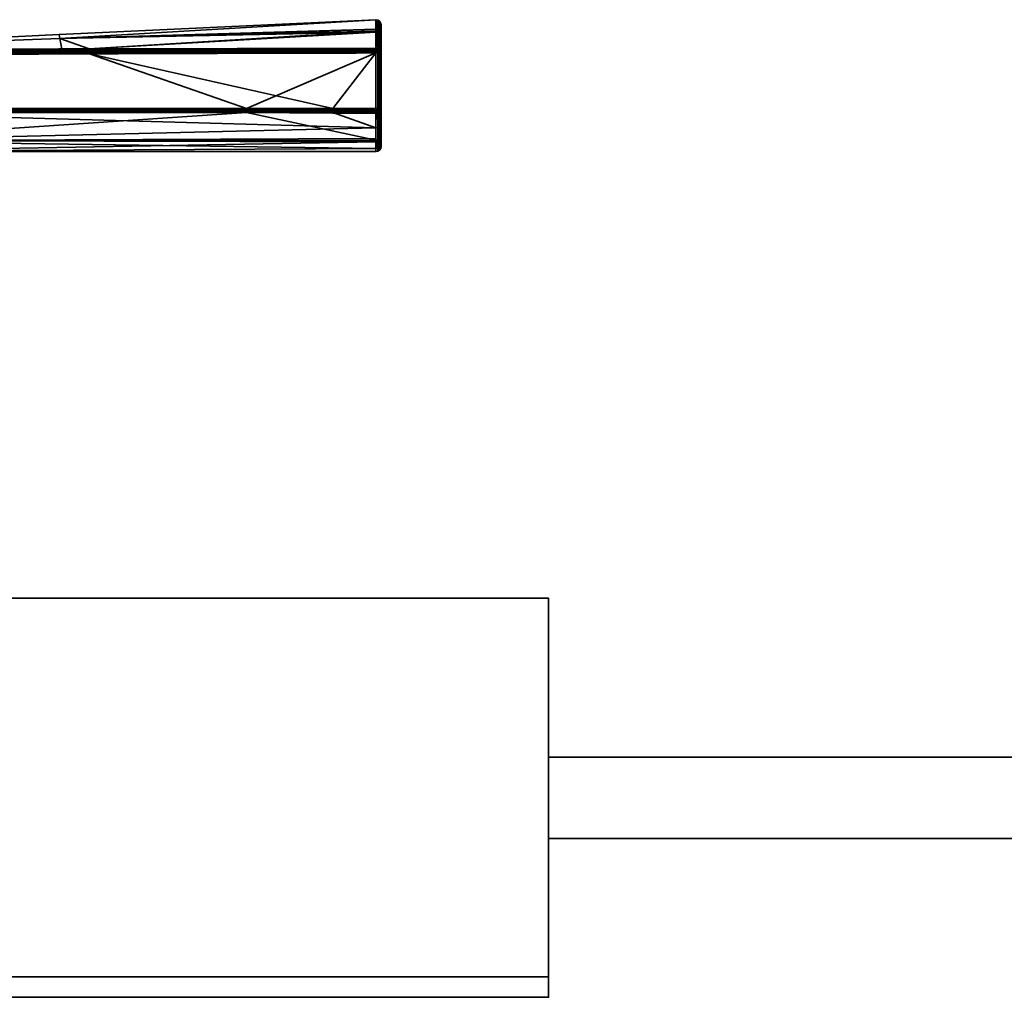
# Model space of a CAD drawing. Header units: millimetres. Extents: x -309 to 8309, y -96 to 57.
# Tile 77 of 95: x 5826 to 5923, y -39 to 57. Entities that reach past the tile are written whole.
import ezdxf

# ---------------------------------------------------------------- set-up
doc = ezdxf.new("R2010")
doc.units = ezdxf.units.MM
doc.layers.add('151', color=7, linetype='Continuous', true_color=0xffffff)
doc.layers.add('31', color=7, linetype='Continuous', true_color=0xffffff)

# ---------------------------------------------------------------- blocks, each defined once
blk = doc.blocks.new('UG_SURFACE_004')
at = {"layer": '31', "color": 251, "linetype": 'Continuous', "lineweight": 35}
for points in [[(5860.988, 56.988, 1104), (5829.783, 55.53, 1104), (5829.853, 55.149, 1109.565)], [(5829.853, 55.149, 1098.435), (5829.783, 55.53, 1104), (5860.988, 56.988, 1104)], [(5860.988, 56.988, 1104), (5860.988, 56.988, 1104), (5829.783, 55.53, 1104)], [(5829.853, 55.149, 1109.565), (5860.992, 56.021, 1109.683), (5860.988, 56.988, 1104)], [(5860.988, 56.988, 1104), (5860.992, 56.06, 1098.31), (5829.853, 55.149, 1098.435)], [(5860.992, 56.06, 1098.31), (5860.988, 56.988, 1104), (5861.183, 56.954, 1104)], [(5861.183, 56.954, 1104), (5860.988, 56.988, 1104), (5860.992, 56.021, 1109.683)], [(5860.988, 56.988, 1104), (5860.988, 56.988, 1104), (5861.183, 56.954, 1104)], [(5861.183, 56.954, 1104), (5861.187, 55.827, 1097.102), (5860.992, 56.06, 1098.31)], [(5860.992, 56.021, 1109.683), (5861.187, 55.729, 1111.183), (5861.183, 56.954, 1104)], [(5861.351, 55.725, 1097.136), (5861.187, 55.827, 1097.102), (5861.183, 56.954, 1104)], [(5861.35, 56.846, 1104), (5861.183, 56.954, 1104), (5861.187, 55.729, 1111.183)], [(5861.183, 56.954, 1104), (5861.35, 56.846, 1104), (5861.351, 55.725, 1097.136)], [(5861.187, 55.729, 1111.183), (5861.351, 55.628, 1111.147), (5861.35, 56.846, 1104)], [(5861.461, 55.57, 1097.188), (5861.351, 55.725, 1097.136), (5861.35, 56.846, 1104)], [(5861.461, 56.682, 1104), (5861.35, 56.846, 1104), (5861.351, 55.628, 1111.147)], [(5861.35, 56.846, 1104), (5861.461, 56.682, 1104), (5861.461, 55.57, 1097.188)], [(5861.351, 55.628, 1111.147), (5861.461, 55.474, 1111.093), (5861.461, 56.682, 1104)], [(5861.461, 56.682, 1104), (5861.5, 56.488, 1104), (5861.5, 55.387, 1097.249)], [(5861.461, 56.682, 1104), (5861.461, 55.474, 1111.093), (5861.5, 55.292, 1111.029)], [(5861.5, 55.292, 1111.029), (5861.5, 56.488, 1104), (5861.461, 56.682, 1104)], [(5861.5, 55.387, 1097.249), (5861.461, 55.57, 1097.188), (5861.461, 56.682, 1104)], [(5861.5, 56.488, 1104), (5861.5, 44.5, 1104), (5861.5, 45.437, 1098.497)], [(5861.5, 56.488, 1104), (5861.5, 44.807, 1107.178), (5861.5, 44.5, 1104)], [(5861.5, 56.488, 1104), (5861.5, 46.779, 1112.401), (5861.5, 44.807, 1107.178)], [(5861.5, 46.779, 1112.401), (5861.5, 56.488, 1104), (5861.5, 55.292, 1111.029)], [(5861.5, 45.437, 1098.497), (5861.5, 48.143, 1093.615), (5861.5, 55.387, 1097.249), (5861.5, 56.488, 1104)], [(5798.479, 53.999, 1109.419), (5829.853, 55.149, 1109.565), (5829.783, 55.53, 1104)], [(5798.479, 53.999, 1098.581), (5798.479, 53.999, 1104), (5829.783, 55.53, 1104)], [(5829.783, 55.53, 1104), (5829.853, 55.149, 1098.435), (5798.479, 53.999, 1098.581)], [(5829.783, 55.53, 1104), (5798.479, 53.999, 1104), (5798.479, 53.999, 1109.419)], [(5829.853, 55.149, 1098.435), (5860.992, 56.06, 1098.31), (5860.993, 55.861, 1097.09)], [(5860.993, 55.763, 1111.195), (5860.992, 56.021, 1109.683), (5829.853, 55.149, 1109.565)], [(5832.755, 54.111, 1093.353), (5829.853, 55.149, 1098.435), (5860.993, 55.861, 1097.09)], [(5860.993, 55.763, 1111.195), (5829.853, 55.149, 1109.565), (5832.755, 54.111, 1114.647)], [(5860.993, 55.861, 1097.09), (5861, 54.146, 1093.253), (5832.755, 54.111, 1093.353)], [(5832.755, 54.111, 1114.647), (5861, 54.146, 1114.747), (5860.993, 55.763, 1111.195)], [(5861.187, 55.827, 1097.102), (5860.993, 55.861, 1097.09), (5860.992, 56.06, 1098.31)], [(5860.992, 56.021, 1109.683), (5860.993, 55.763, 1111.195), (5861.187, 55.729, 1111.183)], [(5860.993, 55.861, 1097.09), (5861.187, 55.827, 1097.102), (5861.168, 54.117, 1093.269)], [(5861.168, 54.117, 1093.269), (5861, 54.146, 1093.253), (5860.993, 55.861, 1097.09)], [(5860.993, 55.763, 1111.195), (5861, 54.146, 1114.747), (5861.168, 54.117, 1114.731)], [(5861.168, 54.117, 1114.731), (5861.187, 55.729, 1111.183), (5860.993, 55.763, 1111.195)], [(5861.187, 55.827, 1097.102), (5861.191, 54.113, 1093.271), (5861.168, 54.117, 1093.269)], [(5861.168, 54.117, 1114.731), (5861.191, 54.113, 1114.728), (5861.187, 55.729, 1111.183)], [(5861.187, 55.827, 1097.102), (5861.325, 54.035, 1093.316), (5861.314, 54.042, 1093.312)], [(5861.325, 54.035, 1093.316), (5861.187, 55.827, 1097.102), (5861.351, 55.725, 1097.136)], [(5861.314, 54.042, 1093.312), (5861.191, 54.113, 1093.271), (5861.187, 55.827, 1097.102)], [(5861.187, 55.729, 1111.183), (5861.191, 54.113, 1114.728), (5861.314, 54.042, 1114.688)], [(5861.314, 54.042, 1114.688), (5861.325, 54.035, 1114.684), (5861.187, 55.729, 1111.183)], [(5861.351, 55.628, 1111.147), (5861.187, 55.729, 1111.183), (5861.325, 54.035, 1114.684)], [(5861.351, 55.725, 1097.136), (5861.353, 54.019, 1093.325), (5861.325, 54.035, 1093.316)], [(5861.325, 54.035, 1114.684), (5861.353, 54.019, 1114.675), (5861.351, 55.628, 1111.147)], [(5861.448, 53.896, 1093.395), (5861.351, 55.725, 1097.136), (5861.461, 55.57, 1097.188)], [(5861.448, 53.896, 1093.395), (5861.353, 54.019, 1093.325), (5861.351, 55.725, 1097.136)], [(5861.351, 55.628, 1111.147), (5861.353, 54.019, 1114.675), (5861.448, 53.896, 1114.605)], [(5861.461, 55.474, 1111.093), (5861.351, 55.628, 1111.147), (5861.448, 53.896, 1114.605)], [(5861.461, 55.57, 1097.188), (5861.462, 53.878, 1093.405), (5861.448, 53.896, 1093.395)], [(5861.448, 53.896, 1114.605), (5861.462, 53.878, 1114.595), (5861.461, 55.474, 1111.093)], [(5861.461, 55.57, 1097.188), (5861.5, 55.387, 1097.249), (5861.5, 53.711, 1093.5)], [(5861.5, 53.711, 1093.5), (5861.462, 53.878, 1093.405), (5861.461, 55.57, 1097.188)], [(5861.461, 55.474, 1111.093), (5861.462, 53.878, 1114.595), (5861.5, 53.711, 1114.5)], [(5861.5, 53.711, 1114.5), (5861.5, 55.292, 1111.029), (5861.461, 55.474, 1111.093)], [(5861.5, 48.143, 1093.615), (5861.5, 48.235, 1093.5), (5861.5, 53.711, 1093.5), (5861.5, 55.387, 1097.249)], [(5798.499, 54, 1114.5), (5829.853, 55.149, 1109.565), (5798.479, 53.999, 1109.419)], [(5798.499, 54, 1093.5), (5798.479, 53.999, 1098.581), (5829.853, 55.149, 1098.435)], [(5798.499, 54, 1114.5), (5830.043, 54.102, 1114.636), (5829.853, 55.149, 1109.565)], [(5829.853, 55.149, 1098.435), (5830.043, 54.102, 1093.364), (5798.499, 54, 1093.5)], [(5829.853, 55.149, 1109.565), (5830.043, 54.102, 1114.636), (5832.755, 54.111, 1114.647)], [(5832.755, 54.111, 1093.353), (5830.043, 54.102, 1093.364), (5829.853, 55.149, 1098.435)], [(5861.5, 55.292, 1111.029), (5861.5, 53.711, 1114.5), (5861.5, 48.235, 1114.5), (5861.5, 46.779, 1112.401)], [(5848.237, 48.236, 1093), (5798.475, 48.234, 1093), (5798.5, 53.5, 1093), (5832.757, 53.633, 1093)], [(5798.499, 53.976, 1114.655), (5832.755, 54.058, 1114.763), (5830.043, 54.102, 1114.636)], [(5830.043, 54.102, 1114.636), (5798.499, 54, 1114.5), (5798.499, 53.976, 1114.655)], [(5798.499, 53.976, 1093.346), (5798.499, 54, 1093.5), (5830.043, 54.102, 1093.364)], [(5830.043, 54.102, 1093.364), (5832.755, 54.058, 1093.237), (5798.499, 53.976, 1093.346)], [(5832.755, 53.978, 1114.861), (5832.755, 54.058, 1114.763), (5798.499, 53.976, 1114.655)], [(5832.755, 54.058, 1093.237), (5832.755, 53.978, 1093.139), (5798.499, 53.904, 1093.206)], [(5798.499, 53.904, 1093.206), (5798.499, 53.976, 1093.346), (5832.755, 54.058, 1093.237)], [(5832.756, 53.876, 1114.937), (5832.755, 53.978, 1114.861), (5798.499, 53.904, 1114.794)], [(5798.499, 53.976, 1114.655), (5798.499, 53.904, 1114.794), (5832.755, 53.978, 1114.861)], [(5798.5, 53.794, 1093.096), (5798.499, 53.904, 1093.206), (5832.755, 53.978, 1093.139)], [(5798.499, 53.904, 1114.794), (5798.5, 53.794, 1114.905), (5832.756, 53.876, 1114.937)], [(5832.755, 53.978, 1093.139), (5832.756, 53.876, 1093.063), (5798.5, 53.794, 1093.096)], [(5832.756, 53.759, 1114.984), (5832.756, 53.876, 1114.937), (5798.5, 53.794, 1114.905)], [(5832.756, 53.876, 1093.063), (5832.756, 53.759, 1093.016), (5798.5, 53.654, 1093.024)], [(5798.5, 53.654, 1093.024), (5798.5, 53.794, 1093.096), (5832.756, 53.876, 1093.063)], [(5798.5, 53.794, 1114.905), (5798.5, 53.654, 1114.976), (5832.756, 53.759, 1114.984)], [(5798.5, 53.5, 1115), (5832.757, 53.633, 1115), (5832.756, 53.759, 1114.984)], [(5832.756, 53.759, 1114.984), (5798.5, 53.654, 1114.976), (5798.5, 53.5, 1115)], [(5798.5, 53.5, 1093), (5798.5, 53.654, 1093.024), (5832.756, 53.759, 1093.016)], [(5832.756, 53.759, 1093.016), (5832.757, 53.633, 1093), (5798.5, 53.5, 1093)], [(5832.757, 53.633, 1115), (5798.5, 53.5, 1115), (5806.99, 48.233, 1115), (5856.747, 48.236, 1115)], [(5832.755, 54.058, 1114.763), (5832.755, 54.111, 1114.647), (5830.043, 54.102, 1114.636)], [(5830.043, 54.102, 1093.364), (5832.755, 54.111, 1093.353), (5832.755, 54.058, 1093.237)], [(5861, 54.146, 1114.747), (5832.755, 54.111, 1114.647), (5832.755, 54.058, 1114.763)], [(5832.755, 54.058, 1114.763), (5861, 54.085, 1114.833), (5861, 54.146, 1114.747)], [(5861, 54.146, 1093.253), (5861, 54.085, 1093.167), (5832.755, 54.058, 1093.237)], [(5832.755, 54.058, 1093.237), (5832.755, 54.111, 1093.353), (5861, 54.146, 1093.253)], [(5861, 54.065, 1114.85), (5861, 54.085, 1114.833), (5832.755, 54.058, 1114.763)], [(5832.755, 53.978, 1093.139), (5832.755, 54.058, 1093.237), (5861, 54.085, 1093.167)], [(5861, 54.085, 1093.167), (5861, 54.065, 1093.15), (5832.755, 53.978, 1093.139)], [(5861, 54.065, 1114.85), (5832.755, 54.058, 1114.763), (5832.755, 53.978, 1114.861)], [(5832.755, 53.978, 1114.861), (5861, 54.007, 1114.903), (5861, 54.065, 1114.85)], [(5861, 54.065, 1093.15), (5861, 54.007, 1093.097), (5832.755, 53.978, 1093.139)], [(5861, 54.007, 1114.903), (5832.755, 53.978, 1114.861), (5832.756, 53.876, 1114.937)], [(5832.756, 53.876, 1093.063), (5832.755, 53.978, 1093.139), (5861, 54.007, 1093.097)], [(5832.756, 53.876, 1114.937), (5861, 53.916, 1114.956), (5861, 54.007, 1114.903)], [(5861, 54.007, 1093.097), (5861, 53.916, 1093.044), (5832.756, 53.876, 1093.063)], [(5861, 53.903, 1114.96), (5861, 53.916, 1114.956), (5832.756, 53.876, 1114.937)], [(5832.756, 53.876, 1093.063), (5861, 53.916, 1093.044), (5861, 53.903, 1093.04)], [(5861, 53.903, 1114.96), (5832.756, 53.876, 1114.937), (5832.756, 53.759, 1114.984)], [(5832.756, 53.759, 1114.984), (5861, 53.816, 1114.989), (5861, 53.903, 1114.96)], [(5861, 53.903, 1093.04), (5832.756, 53.759, 1093.016), (5832.756, 53.876, 1093.063)], [(5861, 53.903, 1093.04), (5861, 53.816, 1093.011), (5832.756, 53.759, 1093.016)], [(5861, 53.711, 1115), (5861, 53.816, 1114.989), (5832.756, 53.759, 1114.984)], [(5832.756, 53.759, 1093.016), (5861, 53.816, 1093.011), (5861, 53.711, 1093)], [(5832.756, 53.759, 1114.984), (5832.757, 53.633, 1115), (5861, 53.711, 1115)], [(5861, 53.711, 1093), (5832.757, 53.633, 1093), (5832.756, 53.759, 1093.016)], [(5856.747, 48.236, 1115), (5861, 53.711, 1115), (5832.757, 53.633, 1115)], [(5832.757, 53.633, 1093), (5861, 53.711, 1093), (5848.237, 48.236, 1093)], [(5861, 53.711, 1093), (5861, 48.235, 1093), (5848.237, 48.236, 1093)], [(5856.747, 48.236, 1115), (5861, 48.235, 1115), (5861, 53.711, 1115)], [(5861.168, 54.117, 1114.731), (5861, 54.146, 1114.747), (5861, 54.085, 1114.833)], [(5861, 54.085, 1093.167), (5861, 54.146, 1093.253), (5861.168, 54.117, 1093.269)], [(5861, 54.085, 1114.833), (5861.135, 54.04, 1114.852), (5861.168, 54.117, 1114.731)], [(5861.168, 54.117, 1093.269), (5861.135, 54.04, 1093.148), (5861, 54.085, 1093.167)], [(5861, 54.085, 1114.833), (5861, 54.065, 1114.85), (5861.135, 54.04, 1114.852)], [(5861.135, 54.04, 1093.148), (5861, 54.065, 1093.15), (5861, 54.085, 1093.167)], [(5861.135, 54.04, 1114.852), (5861, 54.065, 1114.85), (5861, 54.007, 1114.903)], [(5861, 54.007, 1093.097), (5861, 54.065, 1093.15), (5861.135, 54.04, 1093.148)], [(5861.073, 53.889, 1114.962), (5861.135, 54.04, 1114.852), (5861, 54.007, 1114.903)], [(5861, 54.007, 1093.097), (5861.135, 54.04, 1093.148), (5861.073, 53.889, 1093.039)], [(5861, 54.007, 1114.903), (5861, 53.916, 1114.956), (5861.073, 53.889, 1114.962)], [(5861.073, 53.889, 1093.039), (5861, 53.916, 1093.044), (5861, 54.007, 1093.097)], [(5861, 53.916, 1114.956), (5861, 53.903, 1114.96), (5861.073, 53.889, 1114.962)], [(5861.073, 53.889, 1093.039), (5861, 53.903, 1093.04), (5861, 53.916, 1093.044)], [(5861.073, 53.889, 1114.962), (5861, 53.903, 1114.96), (5861, 53.816, 1114.989)], [(5861, 53.816, 1093.011), (5861, 53.903, 1093.04), (5861.073, 53.889, 1093.039)], [(5861, 53.816, 1114.989), (5861, 53.711, 1115), (5861.073, 53.889, 1114.962)], [(5861, 53.711, 1115), (5861.136, 53.848, 1114.962), (5861.073, 53.889, 1114.962)], [(5861.073, 53.889, 1093.039), (5861, 53.711, 1093), (5861, 53.816, 1093.011)], [(5861.073, 53.889, 1093.039), (5861.136, 53.848, 1093.039), (5861, 53.711, 1093)], [(5861, 53.711, 1115), (5861.178, 53.785, 1114.962), (5861.136, 53.848, 1114.962)], [(5861.136, 53.848, 1093.039), (5861.178, 53.785, 1093.039), (5861, 53.711, 1093)], [(5861.178, 53.785, 1114.962), (5861, 53.711, 1115), (5861.191, 53.711, 1114.962)], [(5861.191, 53.711, 1093.038), (5861, 53.711, 1093), (5861.178, 53.785, 1093.039)], [(5861, 53.711, 1115), (5861, 48.235, 1115), (5861.191, 48.235, 1114.962), (5861.191, 53.711, 1114.962)], [(5861, 48.235, 1093), (5861, 53.711, 1093), (5861.191, 53.711, 1093.038), (5861.191, 48.235, 1093.038)], [(5861.073, 53.889, 1114.962), (5861.136, 53.848, 1114.962), (5861.251, 53.963, 1114.852), (5861.135, 54.04, 1114.852)], [(5861.135, 54.04, 1093.148), (5861.251, 53.963, 1093.148), (5861.136, 53.848, 1093.039), (5861.073, 53.889, 1093.039)], [(5861.191, 54.113, 1114.728), (5861.168, 54.117, 1114.731), (5861.135, 54.04, 1114.852)], [(5861.135, 54.04, 1093.148), (5861.168, 54.117, 1093.269), (5861.191, 54.113, 1093.271)], [(5861.191, 54.113, 1114.728), (5861.135, 54.04, 1114.852), (5861.251, 53.963, 1114.852)], [(5861.251, 53.963, 1093.148), (5861.135, 54.04, 1093.148), (5861.191, 54.113, 1093.271)], [(5861.136, 53.848, 1114.962), (5861.178, 53.785, 1114.962), (5861.328, 53.847, 1114.852), (5861.251, 53.963, 1114.852)], [(5861.251, 53.963, 1093.148), (5861.328, 53.847, 1093.148), (5861.178, 53.785, 1093.039), (5861.136, 53.848, 1093.039)], [(5861.328, 53.847, 1114.852), (5861.178, 53.785, 1114.962), (5861.192, 53.711, 1114.962), (5861.353, 53.711, 1114.853)], [(5861.353, 53.711, 1093.147), (5861.192, 53.711, 1093.039), (5861.178, 53.785, 1093.039), (5861.328, 53.847, 1093.148)], [(5861.191, 53.711, 1114.962), (5861.192, 53.711, 1114.962), (5861.178, 53.785, 1114.962)], [(5861.178, 53.785, 1093.039), (5861.192, 53.711, 1093.039), (5861.191, 53.711, 1093.038)], [(5861.251, 53.963, 1114.852), (5861.314, 54.042, 1114.688), (5861.191, 54.113, 1114.728)], [(5861.191, 54.113, 1093.271), (5861.314, 54.042, 1093.312), (5861.251, 53.963, 1093.148)], [(5861.192, 53.711, 1114.962), (5861.191, 53.711, 1114.962), (5861.191, 48.235, 1114.962), (5861.192, 48.235, 1114.962)], [(5861.192, 48.235, 1093.039), (5861.191, 48.235, 1093.038), (5861.191, 53.711, 1093.038), (5861.192, 53.711, 1093.039)], [(5861.192, 48.235, 1114.962), (5861.353, 48.235, 1114.853), (5861.353, 53.711, 1114.853), (5861.192, 53.711, 1114.962)], [(5861.192, 53.711, 1093.039), (5861.353, 53.711, 1093.147), (5861.353, 48.235, 1093.147), (5861.192, 48.235, 1093.039)], [(5861.251, 53.963, 1114.852), (5861.323, 54.032, 1114.689), (5861.314, 54.042, 1114.688)], [(5861.314, 54.042, 1093.312), (5861.323, 54.032, 1093.311), (5861.251, 53.963, 1093.148)], [(5861.323, 54.032, 1114.689), (5861.251, 53.963, 1114.852), (5861.328, 53.847, 1114.852)], [(5861.251, 53.963, 1093.148), (5861.323, 54.032, 1093.311), (5861.428, 53.889, 1093.312)], [(5861.428, 53.889, 1093.312), (5861.328, 53.847, 1093.148), (5861.251, 53.963, 1093.148)], [(5861.314, 54.042, 1114.688), (5861.323, 54.032, 1114.689), (5861.325, 54.035, 1114.684)], [(5861.325, 54.035, 1093.316), (5861.323, 54.032, 1093.311), (5861.314, 54.042, 1093.312)], [(5861.353, 54.019, 1114.675), (5861.325, 54.035, 1114.684), (5861.323, 54.032, 1114.689)], [(5861.323, 54.032, 1093.311), (5861.325, 54.035, 1093.316), (5861.353, 54.019, 1093.325)], [(5861.328, 53.847, 1114.852), (5861.428, 53.889, 1114.688), (5861.323, 54.032, 1114.689)], [(5861.323, 54.032, 1114.689), (5861.428, 53.889, 1114.688), (5861.353, 54.019, 1114.675)], [(5861.353, 54.019, 1093.325), (5861.428, 53.889, 1093.312), (5861.323, 54.032, 1093.311)], [(5861.428, 53.889, 1114.688), (5861.328, 53.847, 1114.852), (5861.355, 53.711, 1114.852), (5861.461, 53.711, 1114.691)], [(5861.461, 53.711, 1093.309), (5861.355, 53.711, 1093.148), (5861.328, 53.847, 1093.148), (5861.428, 53.889, 1093.312)], [(5861.353, 53.711, 1114.853), (5861.355, 53.711, 1114.852), (5861.328, 53.847, 1114.852)], [(5861.328, 53.847, 1093.148), (5861.355, 53.711, 1093.148), (5861.353, 53.711, 1093.147)], [(5861.428, 53.889, 1114.688), (5861.448, 53.896, 1114.605), (5861.353, 54.019, 1114.675)], [(5861.353, 54.019, 1093.325), (5861.448, 53.896, 1093.395), (5861.428, 53.889, 1093.312)], [(5861.355, 53.711, 1114.852), (5861.353, 53.711, 1114.853), (5861.353, 48.235, 1114.853), (5861.355, 48.235, 1114.852)], [(5861.355, 48.235, 1093.148), (5861.353, 48.235, 1093.147), (5861.353, 53.711, 1093.147), (5861.355, 53.711, 1093.148)], [(5861.355, 48.235, 1114.852), (5861.461, 48.235, 1114.691), (5861.461, 53.711, 1114.691), (5861.355, 53.711, 1114.852)], [(5861.355, 53.711, 1093.148), (5861.461, 53.711, 1093.309), (5861.461, 48.235, 1093.309), (5861.355, 48.235, 1093.148)], [(5861.448, 53.896, 1114.605), (5861.428, 53.889, 1114.688), (5861.463, 53.711, 1114.688)], [(5861.463, 53.711, 1093.312), (5861.428, 53.889, 1093.312), (5861.448, 53.896, 1093.395)], [(5861.461, 53.711, 1114.691), (5861.463, 53.711, 1114.688), (5861.428, 53.889, 1114.688)], [(5861.428, 53.889, 1093.312), (5861.463, 53.711, 1093.312), (5861.461, 53.711, 1093.309)], [(5861.463, 53.711, 1114.688), (5861.462, 53.878, 1114.595), (5861.448, 53.896, 1114.605)], [(5861.448, 53.896, 1093.395), (5861.462, 53.878, 1093.405), (5861.463, 53.711, 1093.312)], [(5861.463, 53.711, 1114.688), (5861.461, 53.711, 1114.691), (5861.461, 48.235, 1114.691), (5861.463, 48.235, 1114.688)], [(5861.463, 48.235, 1093.312), (5861.461, 48.235, 1093.309), (5861.461, 53.711, 1093.309), (5861.463, 53.711, 1093.312)], [(5861.463, 53.711, 1114.688), (5861.5, 53.711, 1114.5), (5861.462, 53.878, 1114.595)], [(5861.462, 53.878, 1093.405), (5861.5, 53.711, 1093.5), (5861.463, 53.711, 1093.312)], [(5861.463, 48.235, 1114.688), (5861.5, 48.235, 1114.5), (5861.5, 53.711, 1114.5), (5861.463, 53.711, 1114.688)], [(5861.463, 53.711, 1093.312), (5861.5, 53.711, 1093.5), (5861.5, 48.235, 1093.5), (5861.463, 48.235, 1093.312)], [(5848.237, 48.236, 1093), (5848.237, 48.126, 1093.012), (5798.477, 48.124, 1093.012), (5798.475, 48.234, 1093)], [(5848.237, 48.126, 1093.012), (5848.237, 48.021, 1093.048), (5798.479, 48.02, 1093.048), (5798.477, 48.124, 1093.012)], [(5798.481, 47.925, 1093.107), (5798.479, 48.02, 1093.048), (5848.237, 48.021, 1093.048)], [(5848.237, 48.021, 1093.048), (5848.237, 47.927, 1093.107), (5798.481, 47.925, 1093.107)], [(5807.363, 47.847, 1093.184), (5798.481, 47.925, 1093.107), (5848.237, 47.927, 1093.107)], [(5856.747, 48.126, 1114.988), (5856.747, 48.236, 1115), (5806.99, 48.233, 1115), (5806.99, 48.123, 1114.988)], [(5856.747, 48.021, 1114.952), (5856.747, 48.126, 1114.988), (5806.99, 48.123, 1114.988), (5806.99, 48.019, 1114.952)], [(5856.747, 47.927, 1114.893), (5856.747, 48.021, 1114.952), (5806.99, 48.019, 1114.952)], [(5806.99, 48.019, 1114.952), (5806.99, 47.924, 1114.893), (5856.747, 47.927, 1114.893)], [(5856.747, 47.927, 1114.893), (5806.99, 47.924, 1114.893), (5807.363, 47.845, 1114.816)], [(5807.362, 45.079, 1098.017), (5807.363, 47.847, 1093.184), (5848.237, 47.848, 1093.184)], [(5848.237, 47.848, 1093.184), (5861, 45.126, 1098.042), (5807.362, 45.079, 1098.017)], [(5861, 46.347, 1112.653), (5807.363, 47.845, 1114.816), (5807.362, 45.073, 1109.968)], [(5807.363, 47.845, 1114.816), (5856.747, 47.848, 1114.816), (5856.747, 47.927, 1114.893)], [(5848.237, 47.927, 1093.107), (5848.237, 47.848, 1093.184), (5807.363, 47.847, 1093.184)], [(5856.747, 47.848, 1114.816), (5807.363, 47.845, 1114.816), (5861, 46.347, 1112.653)], [(5861, 48.235, 1093), (5861, 48.125, 1093.012), (5848.237, 48.126, 1093.012), (5848.237, 48.236, 1093)], [(5848.237, 48.021, 1093.048), (5848.237, 48.126, 1093.012), (5861, 48.125, 1093.012), (5861, 48.044, 1093.04)], [(5861, 48.044, 1093.04), (5861, 48.021, 1093.048), (5848.237, 48.021, 1093.048)], [(5861, 48.021, 1093.048), (5861, 47.927, 1093.107), (5848.237, 47.927, 1093.107), (5848.237, 48.021, 1093.048)], [(5848.237, 47.848, 1093.184), (5848.237, 47.927, 1093.107), (5861, 47.927, 1093.107), (5861, 47.882, 1093.15)], [(5861, 47.882, 1093.15), (5861, 47.848, 1093.184), (5848.237, 47.848, 1093.184)], [(5848.237, 47.848, 1093.184), (5861, 47.848, 1093.184), (5861, 47.753, 1093.302)], [(5848.237, 47.848, 1093.184), (5861, 47.753, 1093.302), (5861, 45.126, 1098.042)], [(5861, 48.125, 1114.988), (5861, 48.235, 1115), (5856.747, 48.236, 1115), (5856.747, 48.126, 1114.988)], [(5861, 48.044, 1114.959), (5861, 48.125, 1114.988), (5856.747, 48.126, 1114.988), (5856.747, 48.021, 1114.952)], [(5856.747, 48.021, 1114.952), (5861, 48.021, 1114.952), (5861, 48.044, 1114.959)], [(5861, 47.927, 1114.893), (5861, 48.021, 1114.952), (5856.747, 48.021, 1114.952), (5856.747, 47.927, 1114.893)], [(5861, 47.882, 1114.85), (5861, 47.927, 1114.893), (5856.747, 47.927, 1114.893), (5856.747, 47.848, 1114.816)], [(5856.747, 47.848, 1114.816), (5861, 47.848, 1114.816), (5861, 47.882, 1114.85)], [(5861, 46.347, 1112.653), (5861, 47.848, 1114.816), (5856.747, 47.848, 1114.816)], [(5861.073, 48.058, 1114.962), (5861, 48.235, 1115), (5861, 48.125, 1114.988)], [(5861.191, 48.235, 1114.962), (5861, 48.235, 1115), (5861.178, 48.162, 1114.962)], [(5861, 48.235, 1115), (5861.136, 48.099, 1114.962), (5861.178, 48.162, 1114.962)], [(5861, 48.235, 1115), (5861.073, 48.058, 1114.962), (5861.136, 48.099, 1114.962)], [(5861.178, 48.162, 1093.039), (5861, 48.235, 1093), (5861.191, 48.235, 1093.038)], [(5861.178, 48.162, 1093.039), (5861.136, 48.099, 1093.039), (5861, 48.235, 1093)], [(5861.136, 48.099, 1093.039), (5861.073, 48.058, 1093.039), (5861, 48.235, 1093)], [(5861, 48.125, 1093.012), (5861, 48.235, 1093), (5861.073, 48.058, 1093.039)], [(5861, 48.125, 1114.988), (5861, 48.044, 1114.959), (5861.073, 48.058, 1114.962)], [(5861.073, 48.058, 1093.039), (5861, 48.044, 1093.04), (5861, 48.125, 1093.012)], [(5861.136, 47.907, 1114.852), (5861.073, 48.058, 1114.962), (5861, 48.021, 1114.952)], [(5861.073, 48.058, 1114.962), (5861, 48.044, 1114.959), (5861, 48.021, 1114.952)], [(5861, 48.021, 1093.048), (5861.073, 48.058, 1093.039), (5861.136, 47.907, 1093.148)], [(5861, 48.021, 1093.048), (5861, 48.044, 1093.04), (5861.073, 48.058, 1093.039)], [(5861, 48.021, 1114.952), (5861, 47.927, 1114.893), (5861.136, 47.907, 1114.852)], [(5861.136, 47.907, 1093.148), (5861, 47.927, 1093.107), (5861, 48.021, 1093.048)], [(5861, 47.927, 1114.893), (5861, 47.882, 1114.85), (5861.136, 47.907, 1114.852)], [(5861.136, 47.907, 1093.148), (5861, 47.882, 1093.15), (5861, 47.927, 1093.107)], [(5861.153, 47.871, 1114.797), (5861.136, 47.907, 1114.852), (5861, 47.882, 1114.85)], [(5861, 47.882, 1093.15), (5861.136, 47.907, 1093.148), (5861.153, 47.871, 1093.203)], [(5861, 47.882, 1114.85), (5861, 47.848, 1114.816), (5861.153, 47.871, 1114.797)], [(5861.153, 47.871, 1093.203), (5861, 47.848, 1093.184), (5861, 47.882, 1093.15)], [(5861.191, 47.782, 1093.326), (5861, 47.753, 1093.302), (5861, 47.848, 1093.184), (5861.153, 47.871, 1093.203)], [(5861.153, 47.871, 1114.797), (5861, 47.848, 1114.816), (5861, 46.347, 1112.653), (5861.191, 46.38, 1112.634)], [(5861, 45.126, 1098.042), (5861, 47.753, 1093.302), (5861.191, 47.782, 1093.326), (5861.191, 45.001, 1098.344)], [(5861.136, 48.099, 1114.962), (5861.073, 48.058, 1114.962), (5861.136, 47.907, 1114.852), (5861.251, 47.984, 1114.852)], [(5861.251, 47.984, 1093.148), (5861.136, 47.907, 1093.148), (5861.073, 48.058, 1093.039), (5861.136, 48.099, 1093.039)], [(5861.178, 48.162, 1114.962), (5861.136, 48.099, 1114.962), (5861.251, 47.984, 1114.852), (5861.328, 48.1, 1114.852)], [(5861.328, 48.1, 1093.148), (5861.251, 47.984, 1093.148), (5861.136, 48.099, 1093.039), (5861.178, 48.162, 1093.039)], [(5861.191, 47.877, 1114.792), (5861.251, 47.984, 1114.852), (5861.136, 47.907, 1114.852)], [(5861.136, 47.907, 1093.148), (5861.251, 47.984, 1093.148), (5861.191, 47.877, 1093.208)], [(5861.136, 47.907, 1114.852), (5861.153, 47.871, 1114.797), (5861.191, 47.877, 1114.792)], [(5861.191, 47.877, 1093.208), (5861.153, 47.871, 1093.203), (5861.136, 47.907, 1093.148)], [(5861.191, 46.38, 1112.634), (5861.191, 47.877, 1114.792), (5861.153, 47.871, 1114.797)], [(5861.153, 47.871, 1093.203), (5861.191, 47.877, 1093.208), (5861.191, 47.782, 1093.326)], [(5861.178, 48.162, 1114.962), (5861.192, 48.235, 1114.962), (5861.191, 48.235, 1114.962)], [(5861.353, 48.235, 1114.853), (5861.192, 48.235, 1114.962), (5861.178, 48.162, 1114.962), (5861.328, 48.1, 1114.852)], [(5861.328, 48.1, 1093.148), (5861.178, 48.162, 1093.039), (5861.192, 48.235, 1093.039), (5861.353, 48.235, 1093.147)], [(5861.191, 48.235, 1093.038), (5861.192, 48.235, 1093.039), (5861.178, 48.162, 1093.039)], [(5861.191, 47.877, 1114.792), (5861.304, 47.936, 1114.744), (5861.251, 47.984, 1114.852)], [(5861.251, 47.984, 1093.148), (5861.304, 47.936, 1093.256), (5861.191, 47.877, 1093.208)], [(5861.191, 46.38, 1112.634), (5861.353, 46.473, 1112.579), (5861.353, 47.961, 1114.723), (5861.304, 47.936, 1114.744)], [(5861.353, 47.867, 1093.394), (5861.191, 47.782, 1093.326), (5861.191, 47.877, 1093.208), (5861.304, 47.936, 1093.256)], [(5861.304, 47.936, 1114.744), (5861.191, 47.877, 1114.792), (5861.191, 46.38, 1112.634)], [(5861.353, 45.104, 1098.38), (5861.191, 45.001, 1098.344), (5861.191, 47.782, 1093.326), (5861.353, 47.867, 1093.394)], [(5861.328, 48.1, 1114.852), (5861.251, 47.984, 1114.852), (5861.304, 47.936, 1114.744)], [(5861.304, 47.936, 1093.256), (5861.251, 47.984, 1093.148), (5861.328, 48.1, 1093.148)], [(5861.304, 47.936, 1114.744), (5861.353, 47.961, 1114.723), (5861.328, 48.1, 1114.852)], [(5861.328, 48.1, 1093.148), (5861.353, 47.961, 1093.277), (5861.304, 47.936, 1093.256)], [(5861.304, 47.936, 1093.256), (5861.353, 47.961, 1093.277), (5861.353, 47.867, 1093.394)], [(5861.328, 48.1, 1114.852), (5861.355, 48.235, 1114.852), (5861.353, 48.235, 1114.853)], [(5861.461, 48.235, 1114.691), (5861.355, 48.235, 1114.852), (5861.328, 48.1, 1114.852), (5861.428, 48.058, 1114.688)], [(5861.428, 48.058, 1093.312), (5861.328, 48.1, 1093.148), (5861.355, 48.235, 1093.148), (5861.461, 48.235, 1093.309)], [(5861.353, 48.235, 1093.147), (5861.355, 48.235, 1093.148), (5861.328, 48.1, 1093.148)], [(5861.328, 48.1, 1114.852), (5861.353, 47.961, 1114.723), (5861.391, 48.005, 1114.688)], [(5861.391, 48.005, 1114.688), (5861.428, 48.058, 1114.688), (5861.328, 48.1, 1114.852)], [(5861.328, 48.1, 1093.148), (5861.428, 48.058, 1093.312), (5861.391, 48.005, 1093.312)], [(5861.391, 48.005, 1093.312), (5861.353, 47.961, 1093.277), (5861.328, 48.1, 1093.148)], [(5861.353, 46.473, 1112.579), (5861.462, 46.613, 1112.497), (5861.462, 48.087, 1114.621), (5861.436, 48.057, 1114.645)], [(5861.436, 48.057, 1114.645), (5861.391, 48.005, 1114.688), (5861.353, 46.473, 1112.579)], [(5861.462, 47.994, 1093.495), (5861.353, 47.867, 1093.394), (5861.391, 48.005, 1093.312), (5861.436, 48.057, 1093.355)], [(5861.353, 47.867, 1093.394), (5861.353, 47.961, 1093.277), (5861.391, 48.005, 1093.312)], [(5861.391, 48.005, 1114.688), (5861.353, 47.961, 1114.723), (5861.353, 46.473, 1112.579)], [(5861.462, 45.257, 1098.434), (5861.353, 45.104, 1098.38), (5861.353, 47.867, 1093.394), (5861.462, 47.994, 1093.495)], [(5861.436, 48.057, 1114.645), (5861.428, 48.058, 1114.688), (5861.391, 48.005, 1114.688)], [(5861.391, 48.005, 1093.312), (5861.428, 48.058, 1093.312), (5861.436, 48.057, 1093.355)], [(5861.428, 48.058, 1114.688), (5861.463, 48.235, 1114.688), (5861.461, 48.235, 1114.691)], [(5861.463, 48.235, 1114.688), (5861.428, 48.058, 1114.688), (5861.436, 48.057, 1114.645)], [(5861.436, 48.057, 1093.355), (5861.428, 48.058, 1093.312), (5861.463, 48.235, 1093.312)], [(5861.461, 48.235, 1093.309), (5861.463, 48.235, 1093.312), (5861.428, 48.058, 1093.312)], [(5861.436, 48.057, 1114.645), (5861.462, 48.087, 1114.621), (5861.463, 48.235, 1114.688)], [(5861.463, 48.235, 1093.312), (5861.462, 48.087, 1093.379), (5861.436, 48.057, 1093.355)], [(5861.436, 48.057, 1093.355), (5861.462, 48.087, 1093.379), (5861.462, 47.994, 1093.495)], [(5861.5, 48.143, 1093.615), (5861.462, 47.994, 1093.495), (5861.462, 48.087, 1093.379), (5861.5, 48.235, 1093.5)], [(5861.5, 48.235, 1114.5), (5861.462, 48.087, 1114.621), (5861.462, 46.613, 1112.497), (5861.5, 46.779, 1112.401)], [(5861.462, 48.087, 1114.621), (5861.5, 48.235, 1114.5), (5861.463, 48.235, 1114.688)], [(5861.463, 48.235, 1093.312), (5861.5, 48.235, 1093.5), (5861.462, 48.087, 1093.379)], [(5861.5, 45.437, 1098.497), (5861.462, 45.257, 1098.434), (5861.462, 47.994, 1093.495), (5861.5, 48.143, 1093.615)], [(5861.462, 46.613, 1112.497), (5861.353, 46.473, 1112.579), (5861.353, 44.46, 1107.246), (5861.462, 44.619, 1107.215)], [(5861.5, 46.779, 1112.401), (5861.462, 46.613, 1112.497), (5861.462, 44.619, 1107.215), (5861.5, 44.807, 1107.178)], [(5807.362, 45.073, 1109.968), (5861, 45.301, 1109.883), (5861, 46.347, 1112.653)], [(5861.191, 44.353, 1107.267), (5861.191, 46.38, 1112.634), (5861, 46.347, 1112.653), (5861, 45.301, 1109.883)], [(5861.353, 46.473, 1112.579), (5861.191, 46.38, 1112.634), (5861.191, 44.353, 1107.267), (5861.353, 44.46, 1107.246)], [(5807.361, 44, 1103.992), (5807.362, 45.079, 1098.017), (5861, 44.965, 1098.332)], [(5861, 44.316, 1107.274), (5807.362, 45.073, 1109.968), (5807.361, 44, 1103.992)], [(5861, 44.965, 1098.332), (5861, 44, 1104), (5807.361, 44, 1103.992)], [(5861, 44.316, 1107.274), (5861, 45.301, 1109.883), (5807.362, 45.073, 1109.968)], [(5807.362, 45.079, 1098.017), (5861, 45.126, 1098.042), (5861, 44.965, 1098.332)], [(5861, 45.301, 1109.883), (5861, 44.316, 1107.274), (5861.191, 44.353, 1107.267)], [(5861.191, 45.001, 1098.344), (5861, 44.965, 1098.332), (5861, 45.126, 1098.042)], [(5861.191, 44.038, 1104), (5861, 44, 1104), (5861, 44.965, 1098.332), (5861.191, 45.001, 1098.344)], [(5861.353, 44.146, 1104), (5861.191, 44.038, 1104), (5861.191, 45.001, 1098.344), (5861.353, 45.104, 1098.38)], [(5861.462, 44.309, 1104), (5861.353, 44.146, 1104), (5861.353, 45.104, 1098.38), (5861.462, 45.257, 1098.434)], [(5861.5, 44.5, 1104), (5861.462, 44.309, 1104), (5861.462, 45.257, 1098.434), (5861.5, 45.437, 1098.497)], [(5861.5, 44.807, 1107.178), (5861.462, 44.619, 1107.215), (5861.462, 44.309, 1104), (5861.5, 44.5, 1104)], [(5807.361, 44, 1103.992), (5861, 44, 1104), (5861, 44.316, 1107.274)], [(5861.191, 44.353, 1107.267), (5861, 44.316, 1107.274), (5861, 44, 1104), (5861.191, 44.038, 1104)], [(5861.353, 44.46, 1107.246), (5861.191, 44.353, 1107.267), (5861.191, 44.038, 1104), (5861.353, 44.146, 1104)], [(5861.462, 44.619, 1107.215), (5861.353, 44.46, 1107.246), (5861.353, 44.146, 1104), (5861.462, 44.309, 1104)]]:
    blk.add_3dface(points, dxfattribs=at)
blk = doc.blocks.new('UG_SURFACE_011')
at = {"layer": '151', "color": 252, "linetype": 'Continuous', "lineweight": 35}
for points in [[(5878, -37.3), (5691, -37.3), (5691, 0), (5878, 0)], [(5691, 0), (5691, 0, 2017), (5878, 0, 2017), (5878, 0)], [(5878, 0, 2017), (5691, 0, 2017), (5691, -39.3, 2017), (5878, -39.3, 2017)], [(5878, 0), (5878, 0, 2017), (5878, -15.65, 2016), (5878, -15.65, 1)], [(5878, 0, 2017), (5878, -39.3, 2017), (5878, -23.65, 2016), (5878, -15.65, 2016)], [(5878, -15.65, 1), (5878, -23.65, 1), (5878, -37.3), (5878, 0)], [(5928, -15.65, 1), (5878, -15.65, 1), (5878, -15.65, 2016), (5928, -15.65, 2016)], [(5878, -23.65, 2016), (5928, -23.65, 2016), (5928, -15.65, 2016), (5878, -15.65, 2016)], [(5878, -15.65, 1), (5928, -15.65, 1), (5928, -23.65, 1), (5878, -23.65, 1)], [(5878, -23.65, 1), (5878, -23.65, 2016), (5878, -39.3, 2017), (5878, -39.3, 2)], [(5878, -39.3, 2), (5878, -37.3), (5878, -23.65, 1)], [(5878, -23.65, 1), (5928, -23.65, 1), (5928, -23.65, 2016), (5878, -23.65, 2016)], [(5691, -37.3), (5878, -37.3), (5878, -39.3, 2), (5691, -39.3, 2)], [(5691, -39.3, 2), (5878, -39.3, 2), (5878, -39.3, 2017), (5691, -39.3, 2017)]]:
    blk.add_3dface(points, dxfattribs=at)

msp = doc.modelspace()

# ---------------------------------------------------------------- linework, layer by layer
at = {"layer": '151', "color": 252, "linetype": 'Continuous', "lineweight": 35}
for p, q in [((5878, 0, 2017), (5691, 0, 2017)), ((5878, 0), (5691, 0)), ((5878, -39.3, 2017), (5878, 0, 2017)), ((5878, -37.3), (5878, 0)), ((5878, 0, 2017), (5878, 0)), ((5928, -15.65, 2016), (5878, -15.65, 2016)), ((5878, -15.65, 2016), (5878, -15.65, 1)), ((5878, -15.65, 2016), (5878, -23.65, 2016)), ((5928, -15.65, 1), (5878, -15.65, 1)), ((5878, -15.65, 1), (5878, -23.65, 1)), ((5878, -23.65, 2016), (5878, -23.65, 1)), ((5878, -23.65, 1), (5928, -23.65, 1)), ((5878, -23.65, 2016), (5928, -23.65, 2016)), ((5878, -37.3), (5691, -37.3)), ((5878, -39.3, 2), (5878, -37.3)), ((5691, -39.3, 2017), (5878, -39.3, 2017)), ((5691, -39.3, 2), (5878, -39.3, 2)), ((5691, -39.3, 2017), (5878, -39.3, 2017)), ((5878, -39.3, 2017), (5878, -39.3, 2))]:
    msp.add_line(p, q, dxfattribs=at)
at = {"layer": '31', "color": 251, "linetype": 'Continuous', "lineweight": 35}
for p, q in [((5861, 53.711, 1093), (5861, 48.235, 1093)), ((5861, 48.235, 1115), (5861, 53.711, 1115)), ((5861.5, 53.711, 1114.5), (5861.5, 48.235, 1114.5)), ((5861.5, 48.235, 1093.5), (5861.5, 53.711, 1093.5))]:
    msp.add_line(p, q, dxfattribs=at)
at = {"layer": '31', "color": 251, "linetype": 'Continuous', "lineweight": 35, "extrusion": (0.999999, 0.001266, 0)}
for centre, start, end in [((46.29, 1093.5, 5861.063), 270, 330.36634), ((46.29, 1114.5, 5861.063), 29.63366, 90)]:
    msp.add_arc(centre, 0.5, start, end, dxfattribs=at)
at = {"layer": '31', "color": 251, "linetype": 'Continuous', "lineweight": 35, "extrusion": (0, 0.494453, -0.869204)}
msp.add_arc((-5861, 597.754, -942.171), 0.5, 89.93694, 180, dxfattribs=at)
at = {"layer": '31', "color": 251, "linetype": 'Continuous', "lineweight": 35, "extrusion": (-3.01566e-14, -0.494453, -0.869204)}
msp.add_arc((5861, 493.998, -977.033), 0.5, 269.93694, 360, dxfattribs=at)
at = {"layer": '31', "color": 251, "linetype": 'Continuous', "lineweight": 35, "extrusion": (0, 1, 0)}
for centre, start, end in [((-5861, 1093.5, 53.711), 180, 270), ((-5861, 1114.5, 53.711), 90, 180)]:
    msp.add_arc(centre, 0.5, start, end, dxfattribs=at)
at = {"layer": '31', "color": 251, "linetype": 'Continuous', "lineweight": 35, "extrusion": (1.01556e-14, -0.631583, -0.775308)}
msp.add_arc((5861, 666.502, -894.545), 0.5, 360, 90.00364, dxfattribs=at)
at = {"layer": '31', "color": 251, "linetype": 'Continuous', "lineweight": 35, "extrusion": (1, -8.19992e-05, 0)}
for centre, start, end in [((48.716, 1114.5, 5860.996), 90, 140.83296), ((48.716, 1093.5, 5860.996), 219.16704, 270)]:
    msp.add_arc(centre, 0.5, start, end, dxfattribs=at)
at = {"layer": '31', "color": 251, "linetype": 'Continuous', "lineweight": 35, "extrusion": (0, -1, 0)}
msp.add_arc((5861, 1093.5, -48.235), 0.5, 270, 0, dxfattribs=at)
at = {"layer": '31', "color": 251, "linetype": 'Continuous', "lineweight": 35, "extrusion": (0, 0.631583, -0.775308)}
msp.add_arc((-5861, 728.034, -817.335), 0.5, 180, 270.00364, dxfattribs=at)
at = {"layer": '31', "color": 251, "linetype": 'Continuous', "lineweight": 35, "extrusion": (0, 1, 5.41234e-13)}
msp.add_arc((-5861, 1114.5, 48.235), 0.5, 90, 180, dxfattribs=at)
at = {"layer": '31', "color": 251, "linetype": 'Continuous', "lineweight": 35}
for points, knots in [([(5860.999, 54.146, 1114.747), (5860.996, 55.078, 1113.108), (5860.993, 55.794, 1111.348), (5860.989, 56.746, 1107.738), (5860.988, 56.988, 1105.893), (5860.988, 56.989, 1102.122), (5860.989, 56.748, 1100.275), (5860.993, 55.797, 1096.659), (5860.996, 55.078, 1094.892), (5860.999, 54.146, 1093.253)], [0, 0, 0, 0, 0.25, 0.25, 0.5, 0.5, 0.75, 0.75, 1, 1, 1, 1]), ([(5861.5, 53.711, 1093.5), (5861.5, 54.623, 1095.102), (5861.5, 55.322, 1096.82), (5861.5, 56.253, 1100.355), (5861.5, 56.489, 1102.16), (5861.5, 56.488, 1105.846), (5861.5, 56.252, 1107.649), (5861.5, 55.322, 1111.177), (5861.5, 54.623, 1112.898), (5861.5, 53.711, 1114.5)], [0, 0, 0, 0, 0.25, 0.25, 0.5, 0.5, 0.75, 0.75, 1, 1, 1, 1]), ([(5735.998, 53.587, 1114.264), (5746.415, 53.633, 1114.28), (5756.832, 53.74, 1114.321), (5777.665, 53.913, 1114.421), (5788.081, 53.973, 1114.474), (5808.915, 54.027, 1114.526), (5819.332, 54.074, 1114.58), (5840.166, 54.132, 1114.685), (5850.582, 54.143, 1114.73), (5860.999, 54.146, 1114.747)], [0, 0, 0, 0, 0.25, 0.25, 0.5, 0.5, 0.75, 0.75, 1, 1, 1, 1]), ([(5860.999, 54.146, 1093.253), (5850.582, 54.143, 1093.27), (5840.166, 54.132, 1093.315), (5819.332, 54.074, 1093.42), (5808.915, 54.027, 1093.474), (5788.081, 53.973, 1093.526), (5777.665, 53.913, 1093.579), (5756.832, 53.74, 1093.679), (5746.415, 53.633, 1093.72), (5735.998, 53.587, 1093.736)], [0, 0, 0, 0, 0.25, 0.25, 0.5, 0.5, 0.75, 0.75, 1, 1, 1, 1]), ([(5736, 53.146, 1093), (5746.417, 53.183, 1093), (5756.833, 53.27, 1093), (5777.666, 53.416, 1093), (5788.083, 53.473, 1093), (5819.333, 53.554, 1093), (5840.166, 53.685, 1093), (5861, 53.711, 1093)], [0, 0, 0, 0, 0.25, 0.25, 0.5, 0.5, 1, 1, 1, 1]), ([(5861, 53.711, 1115), (5840.166, 53.685, 1115), (5819.333, 53.554, 1115), (5788.083, 53.473, 1115), (5777.666, 53.416, 1115), (5756.833, 53.27, 1115), (5746.417, 53.183, 1115), (5736, 53.146, 1115)], [0, 0, 0, 0, 0.5, 0.5, 0.75, 0.75, 1, 1, 1, 1]), ([(5753.828, 45.411, 1115), (5762.746, 45.992, 1115), (5771.655, 46.719, 1115), (5785.03, 47.608, 1115), (5789.49, 47.857, 1115), (5796.182, 48.169, 1115), (5798.414, 48.253, 1115), (5802.885, 48.242, 1115), (5805.121, 48.232, 1115), (5825.237, 48.247, 1115), (5843.119, 48.237, 1115), (5861, 48.235, 1115)], [0, 0, 0, 0, 0.25, 0.25, 0.375, 0.375, 0.4375, 0.4375, 0.5, 0.5, 1, 1, 1, 1]), ([(5861, 48.235, 1093), (5843.117, 48.237, 1093), (5825.235, 48.247, 1093), (5805.117, 48.232, 1093), (5802.882, 48.242, 1093), (5798.411, 48.253, 1093), (5796.177, 48.169, 1093), (5789.483, 47.857, 1093), (5785.023, 47.607, 1093), (5771.651, 46.719, 1093), (5762.744, 45.992, 1093), (5753.828, 45.411, 1093)], [0, 0, 0, 0, 0.5, 0.5, 0.5625, 0.5625, 0.625, 0.625, 0.75, 0.75, 1, 1, 1, 1]), ([(5861, 47.848, 1114.816), (5843.122, 47.849, 1114.816), (5825.245, 47.86, 1114.816), (5805.132, 47.844, 1114.816), (5802.897, 47.854, 1114.816), (5798.427, 47.866, 1114.817), (5796.196, 47.778, 1114.812), (5789.506, 47.454, 1114.795), (5785.048, 47.193, 1114.779), (5771.68, 46.266, 1114.716), (5762.775, 45.512, 1114.651), (5753.86, 44.921, 1114.594)], [0, 0, 0, 0, 0.5, 0.5, 0.5625, 0.5625, 0.625, 0.625, 0.75, 0.75, 1, 1, 1, 1]), ([(5753.86, 44.921, 1093.406), (5762.773, 45.512, 1093.349), (5771.674, 46.265, 1093.284), (5785.04, 47.192, 1093.221), (5789.499, 47.453, 1093.205), (5796.191, 47.778, 1093.188), (5798.424, 47.866, 1093.183), (5802.894, 47.854, 1093.184), (5805.128, 47.844, 1093.184), (5825.242, 47.86, 1093.184), (5843.121, 47.849, 1093.184), (5861, 47.848, 1093.184)], [0, 0, 0, 0, 0.25, 0.25, 0.375, 0.375, 0.4375, 0.4375, 0.5, 0.5, 1, 1, 1, 1]), ([(5861, 47.848, 1093.184), (5861, 46.606, 1094.709), (5861, 45.654, 1096.4), (5861, 44.334, 1100.101), (5861, 44.002, 1102.014), (5861, 43.995, 1107.912), (5861, 45.364, 1111.767), (5861, 47.848, 1114.816)], [0, 0, 0, 0, 0.25, 0.25, 0.5, 0.5, 1, 1, 1, 1]), ([(5861.5, 48.235, 1114.5), (5861.5, 45.824, 1111.54), (5861.5, 44.495, 1107.796), (5861.5, 44.503, 1102.07), (5861.5, 44.825, 1100.212), (5861.5, 46.107, 1096.619), (5861.5, 47.03, 1094.98), (5861.5, 48.235, 1093.5)], [0, 0, 0, 0, 0.5, 0.5, 0.75, 0.75, 1, 1, 1, 1])]:
    msp.add_open_spline(points, degree=3, knots=knots, dxfattribs=at)

# ---------------------------------------------------------------- block references
at = {"layer": '151', "color": 252, "linetype": 'Continuous', "lineweight": 35}
msp.add_blockref('UG_SURFACE_011', (0, 0), dxfattribs=at)
at = {"layer": '31', "color": 251, "linetype": 'Continuous', "lineweight": 35}
msp.add_blockref('UG_SURFACE_004', (0, 0), dxfattribs=at)

doc.saveas('drawing.dxf')
